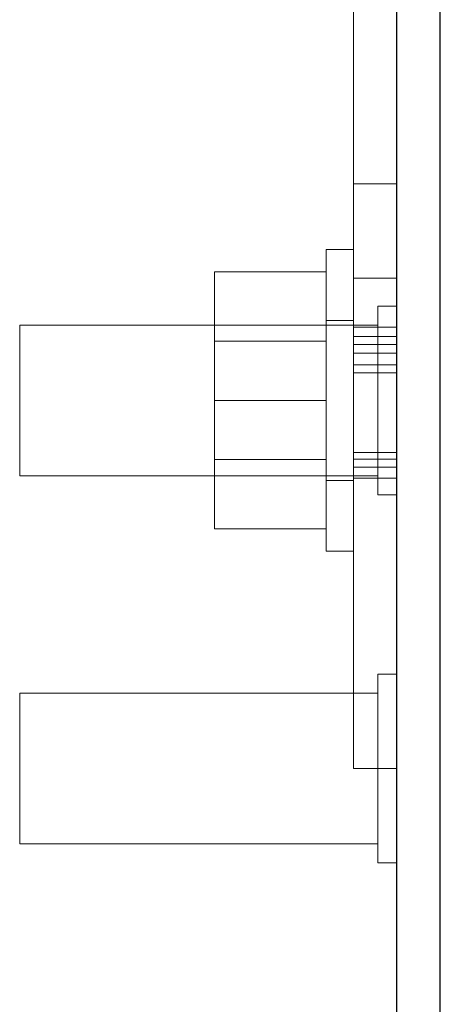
# Model space of a CAD drawing. Header units: inches. Extents: x 0.2 to 10.7, y 0.2 to 7.9.
# Tile 18 of 104: x 4.5377 to 4.5958, y 2.203 to 2.339. Entities that reach past the tile are written whole.
import ezdxf

# ---------------------------------------------------------------- set-up
doc = ezdxf.new("R2010")
doc.units = ezdxf.units.IN
doc.header["$MEASUREMENT"] = 0
doc.linetypes.add('HIDDEN', pattern=[0.075, 0.05, -0.025])

msp = doc.modelspace()

# ---------------------------------------------------------------- linework, layer by layer
at = {"color": 7, "linetype": 'Continuous', "lineweight": 25}
for p, q in [((4.5897978, 1.3933726), (4.5897978, 2.3592999)), ((4.5957978, 1.3933726), (4.5957978, 2.3592966))]:
    msp.add_line(p, q, dxfattribs=at)
at = {"color": 7, "linetype": 'HIDDEN', "lineweight": 18}
for p, q in [((4.5837978, 2.2901643), (4.5837978, 2.3447893)), ((4.5897978, 2.3162684), (4.5837978, 2.3162684)), ((4.5800478, 2.2655393), (4.5800478, 2.3072059)), ((4.5837978, 2.3072059), (4.5800478, 2.3072059)), ((4.5800478, 2.3041226), (4.5646312, 2.3041226)), ((4.5646312, 2.3041226), (4.5646312, 2.2863726)), ((4.5897978, 2.3032476), (4.5837978, 2.3032476)), ((4.5897978, 2.3032476), (4.5837978, 2.3032476)), ((4.5897978, 2.3032476), (4.5837978, 2.3032476)), ((4.5897978, 2.3032476), (4.5837978, 2.3032476)), ((4.5897978, 2.3032476), (4.5837978, 2.3032476)), ((4.5897978, 2.3032476), (4.5837978, 2.3032476)), ((4.5897978, 2.3032476), (4.5837978, 2.3032476)), ((4.5897978, 2.3032476), (4.5837978, 2.3032476)), ((4.5871937, 2.2993934), (4.5871937, 2.2863726)), ((4.5897978, 2.2993934), (4.5871937, 2.2993934)), ((4.5377145, 2.2967893), (4.5377145, 2.2863726)), ((4.5871937, 2.2967893), (4.5377145, 2.2967893)), ((4.5837978, 2.2974143), (4.5800478, 2.2974143)), ((4.5897978, 2.2964935), (4.5837978, 2.2964935)), ((4.5800478, 2.2945351), (4.5646312, 2.2945351)), ((4.5897978, 2.2952087), (4.5837978, 2.2952087)), ((4.5897978, 2.2940748), (4.5837978, 2.2940748)), ((4.5897978, 2.2929218), (4.5837978, 2.2929218)), ((4.5897978, 2.2913045), (4.5837978, 2.2913045)), ((4.5897978, 2.2913045), (4.5837978, 2.2913045)), ((4.5837978, 2.2901643), (4.5897978, 2.2901643)), ((4.5837978, 2.2901643), (4.5837978, 2.2355393)), ((4.5377145, 2.2863726), (4.5377145, 2.2759559)), ((4.5800478, 2.2863726), (4.5646312, 2.2863726)), ((4.5646312, 2.2863726), (4.5646312, 2.2686226)), ((4.5871937, 2.2863726), (4.5871937, 2.2733518)), ((4.5897978, 2.2791824), (4.5837978, 2.2791824)), ((4.5646312, 2.2782101), (4.5800478, 2.2782101)), ((4.5897978, 2.2782536), (4.5837978, 2.2782536)), ((4.5837978, 2.2771646), (4.5897978, 2.2771646)), ((4.5377145, 2.2759559), (4.5871937, 2.2759559)), ((4.5800478, 2.2753309), (4.5837978, 2.2753309)), ((4.5837978, 2.2756589), (4.5897978, 2.2756589)), ((4.5871937, 2.2733518), (4.5897978, 2.2733518)), ((4.5800478, 2.2686226), (4.5646312, 2.2686226)), ((4.5800478, 2.2655393), (4.5837978, 2.2655393)), ((4.5871937, 2.2485601), (4.5871937, 2.2355393)), ((4.5897978, 2.2485601), (4.5871937, 2.2485601)), ((4.5377145, 2.2459559), (4.5377145, 2.2355393)), ((4.5871937, 2.2459559), (4.5377145, 2.2459559)), ((4.5377145, 2.2355393), (4.5377145, 2.2251226)), ((4.5897978, 2.2355393), (4.5837978, 2.2355393)), ((4.5871937, 2.2355393), (4.5871937, 2.2225184)), ((4.5377145, 2.2251226), (4.5871937, 2.2251226)), ((4.5871937, 2.2225184), (4.5897978, 2.2225184))]:
    msp.add_line(p, q, dxfattribs=at)

doc.saveas('drawing.dxf')
